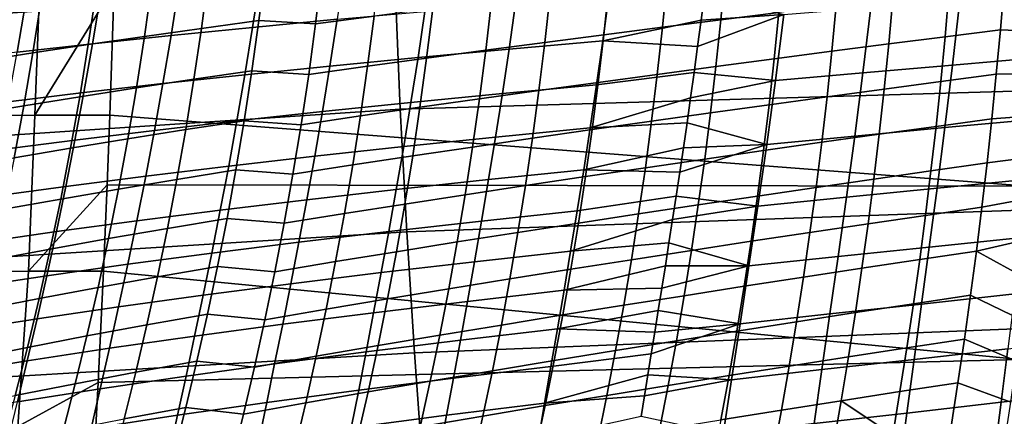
# Model space of a CAD drawing. Header units: metres. Extents: x -25 to 132, y -25 to 25.
# Tile 84 of 256: x 31.29 to 40.06, y -8.29 to -4.75. Entities that reach past the tile are written whole.
import ezdxf

# ---------------------------------------------------------------- set-up
doc = ezdxf.new("R2010")
doc.units = ezdxf.units.M
doc.layers.add('solid_12_061_071_XXX', color=7, linetype='CONTINUOUS')

msp = doc.modelspace()

# ---------------------------------------------------------------- linework, layer by layer
at = {"layer": 'solid_12_061_071_XXX'}
for points in [[(28.158964, -4.904449, 141.131897), (34.630634, -4.449543, 142.834198), (34.593575, -3.34313, 142.982224), (28.11764, -3.822367, 141.297058)], [(31.422365, -5.602146, 134.647537), (30.768812, -5.603884, 134.389633), (30.834324, -4.206336, 134.242584), (31.476788, -4.204659, 134.499023)], [(32.127583, -4.452244, 134.736526), (31.422365, -5.602146, 134.647537), (31.476788, -4.204659, 134.499023), (32.134449, -4.203703, 134.712952)], [(34.49527, -4.267439, 80.879723), (33.978493, -4.330744, 80.994247), (33.923218, -4.787889, 80.925224), (34.443783, -4.719183, 80.813843)], [(34.678066, -5.549222, 142.644577), (41.157864, -5.358774, 144.312561), (41.11454, -4.295825, 144.485779), (34.630634, -4.449543, 142.834198)], [(38.086605, -4.272123, 80.61319), (37.572681, -4.332739, 80.582611), (37.53376, -4.751973, 80.529877), (38.049927, -4.687057, 80.563156)], [(32.967243, -4.369348, 81.299248), (32.464298, -4.434812, 81.475807), (32.39922, -4.899954, 81.400414), (32.906429, -4.828744, 81.226891)], [(33.475594, -4.305611, 81.142731), (32.967243, -4.369348, 81.299248), (32.906429, -4.828744, 81.226891), (33.41885, -4.759459, 81.073395)], [(34.178482, -4.320919, 42.302937), (34.116318, -4.747609, 42.382839), (33.36245, -4.819226, 41.253246), (33.428375, -4.386616, 41.171108)], [(33.923218, -4.787889, 80.925224), (33.978493, -4.330744, 80.994247), (33.475594, -4.305611, 81.142731), (33.41885, -4.759459, 81.073395)], [(37.572681, -4.332739, 80.582611), (37.055119, -4.394292, 80.570999), (37.013714, -4.817901, 80.515381), (37.53376, -4.751973, 80.529877)], [(28.210402, -5.979161, 140.926147), (34.678066, -5.549222, 142.644577), (34.630634, -4.449543, 142.834198), (28.158964, -4.904449, 141.131897)], [(32.127583, -4.452244, 134.736526), (32.090656, -5.601066, 134.863388), (31.422365, -5.602146, 134.647537)], [(32.464298, -4.434812, 81.475807), (31.967844, -4.502041, 81.672066), (31.898329, -4.973137, 81.59359), (32.39922, -4.899954, 81.400414)], [(32.705399, -4.453249, 40.023026), (32.635662, -4.89196, 40.107471), (31.936415, -4.966005, 38.946312), (32.010006, -4.520996, 38.859467)], [(40.269119, -6.234766, 137.314911), (32.090656, -5.601066, 134.863388), (32.127583, -4.452244, 134.736526), (40.320351, -4.682454, 137.136063)], [(33.428375, -4.386616, 41.171108), (33.36245, -4.819226, 41.253246), (32.635662, -4.89196, 40.107471), (32.705399, -4.453249, 40.023026)], [(36.534817, -4.456747, 80.578842), (36.012596, -4.520894, 80.606522), (35.965496, -4.953564, 80.544693), (36.490696, -4.884809, 80.520195)], [(37.055119, -4.394292, 80.570999), (36.534817, -4.456747, 80.578842), (36.490696, -4.884809, 80.520195), (37.013714, -4.817901, 80.515381)], [(40.057327, -4.443132, 80.87326), (39.565861, -4.501758, 80.770195), (39.530888, -4.903147, 80.72258), (40.023949, -4.841009, 80.827354)], [(40.50087, -4.862461, 80.938087), (40.531418, -4.493883, 80.980598), (40.057327, -4.443132, 80.87326), (40.023949, -4.841009, 80.827354)], [(32.010006, -4.520996, 38.859467), (31.936415, -4.966005, 38.946312), (31.265104, -5.041786, 37.770626), (31.3426, -4.590242, 37.681263)], [(31.967844, -4.502041, 81.672066), (31.479103, -4.570164, 81.887794), (31.405031, -5.047338, 81.806229), (31.898329, -4.973137, 81.59359)], [(36.012596, -4.520894, 80.606522), (35.489407, -4.586128, 80.654587), (35.439087, -5.023509, 80.589485), (35.965496, -4.953564, 80.544693)], [(36.535645, -4.538977, 45.666878), (36.482208, -4.939673, 45.748116), (35.646187, -5.013553, 44.674191), (35.703369, -4.607715, 44.590458)], [(36.482208, -4.939673, 45.748116), (36.535645, -4.538977, 45.666878), (37.386444, -4.518509, 46.731945), (37.356743, -4.755835, 46.778763)], [(37.356743, -4.755835, 46.778763), (37.386444, -4.518509, 46.731945), (38.093548, -4.706022, 47.647728)], [(39.030052, -4.967348, 80.634117), (39.530888, -4.903147, 80.72258), (39.565861, -4.501758, 80.770195), (39.066841, -4.56231, 80.683777)], [(40.47121, -4.515294, 50.224369), (40.41074, -5.084578, 50.341652), (39.59663, -5.155429, 49.502499), (39.661633, -4.579873, 49.381504)], [(31.3426, -4.590242, 37.681263), (31.265104, -5.041786, 37.770626), (30.622114, -5.119013, 36.581158), (30.703564, -4.660718, 36.489166)], [(31.479103, -4.570164, 81.887794), (30.999191, -4.63921, 82.12265), (30.92046, -5.122595, 82.038002), (31.405031, -5.047338, 81.806229)], [(35.703369, -4.607715, 44.590458), (35.646187, -5.013553, 44.674191), (34.835751, -5.088515, 43.581833), (34.896748, -4.677374, 43.495552)], [(35.489407, -4.586128, 80.654587), (34.966167, -4.652175, 80.723564), (34.912395, -5.09435, 80.655121), (35.439087, -5.023509, 80.589485)], [(38.561237, -4.623961, 80.614609), (38.049927, -4.687057, 80.563156), (38.00885, -5.099636, 80.508575), (38.522419, -5.032717, 80.562622)], [(38.868946, -4.643204, 48.522457), (38.799309, -5.224942, 48.64716), (38.019157, -5.293934, 47.776184), (38.093548, -4.706022, 47.647728)], [(39.066841, -4.56231, 80.683777), (38.561237, -4.623961, 80.614609), (38.522419, -5.032717, 80.562622), (39.030052, -4.967348, 80.634117)], [(39.661633, -4.579873, 49.381504), (39.59663, -5.155429, 49.502499), (38.799309, -5.224942, 48.64716), (38.868946, -4.643204, 48.522457)], [(34.443783, -4.719183, 80.813843), (33.923218, -4.787889, 80.925224), (33.861805, -5.240027, 80.850006), (34.386314, -5.166255, 80.742035)], [(34.896748, -4.677374, 43.495552), (34.835751, -5.088515, 43.581833), (34.051449, -5.164195, 42.471718), (34.116318, -4.747609, 42.382839)], [(34.966167, -4.652175, 80.723564), (34.443783, -4.719183, 80.813843), (34.386314, -5.166255, 80.742035), (34.912395, -5.09435, 80.655121)], [(37.295483, -5.22044, 46.879997), (37.326393, -4.989789, 46.828117), (38.093548, -4.706022, 47.647728), (38.019157, -5.293934, 47.776184)], [(37.326393, -4.989789, 46.828117), (37.356743, -4.755835, 46.778763), (38.093548, -4.706022, 47.647728)], [(38.049927, -4.687057, 80.563156), (37.53376, -4.751973, 80.529877), (37.490196, -5.168512, 80.472458), (38.00885, -5.099636, 80.508575)], [(33.36245, -4.819226, 41.253246), (33.293629, -5.241463, 41.34481), (32.562828, -5.320036, 40.201805), (32.635662, -4.89196, 40.107471)], [(33.41885, -4.759459, 81.073395), (32.906429, -4.828744, 81.226891), (32.839405, -5.282724, 81.148003), (33.356037, -5.208206, 80.997818)], [(34.116318, -4.747609, 42.382839), (34.051449, -5.164195, 42.471718), (33.293629, -5.241463, 41.34481), (33.36245, -4.819226, 41.253246)], [(33.861805, -5.240027, 80.850006), (33.923218, -4.787889, 80.925224), (33.41885, -4.759459, 81.073395), (33.356037, -5.208206, 80.997818)], [(37.013714, -4.817901, 80.515381), (36.490696, -4.884809, 80.520195), (36.441505, -5.309499, 80.456543), (36.967445, -5.238477, 80.454933)], [(36.482208, -4.939673, 45.748116), (37.356743, -4.755835, 46.778763), (37.326393, -4.989789, 46.828117)], [(37.53376, -4.751973, 80.529877), (37.013714, -4.817901, 80.515381), (36.967445, -5.238477, 80.454933), (37.490196, -5.168512, 80.472458)], [(32.39922, -4.899954, 81.400414), (31.898329, -4.973137, 81.59359), (31.822334, -5.438191, 81.507889), (32.327797, -5.359367, 81.318146)], [(32.635662, -4.89196, 40.107471), (32.562828, -5.320036, 40.201805), (31.859497, -5.40013, 39.043514), (31.936415, -4.966005, 38.946312)], [(32.906429, -4.828744, 81.226891), (32.39922, -4.899954, 81.400414), (32.327797, -5.359367, 81.318146), (32.839405, -5.282724, 81.148003)], [(36.490696, -4.884809, 80.520195), (35.965496, -4.953564, 80.544693), (35.913147, -5.382522, 80.477684), (36.441505, -5.309499, 80.456543)], [(38.989494, -5.370681, 80.580231), (39.492451, -5.303167, 80.670853), (39.530888, -4.903147, 80.72258), (39.030052, -4.967348, 80.634117)], [(40.023949, -4.841009, 80.827354), (39.530888, -4.903147, 80.72258), (39.492451, -5.303167, 80.670853), (39.987427, -5.237849, 80.777458)], [(40.467888, -5.230433, 80.892189), (40.50087, -4.862461, 80.938087), (40.023949, -4.841009, 80.827354), (39.987427, -5.237849, 80.777458)], [(31.936415, -4.966005, 38.946312), (31.859497, -5.40013, 39.043514), (31.184025, -5.482203, 37.870815), (31.265104, -5.041786, 37.770626)], [(31.898329, -4.973137, 81.59359), (31.405031, -5.047338, 81.806229), (31.324337, -5.518162, 81.717072), (31.822334, -5.438191, 81.507889)], [(35.965496, -4.953564, 80.544693), (35.439087, -5.023509, 80.589485), (35.383347, -5.456839, 80.519005), (35.913147, -5.382522, 80.477684)], [(36.482208, -4.939673, 45.748116), (36.426895, -5.331375, 45.836983), (35.587017, -5.410103, 44.765976), (35.646187, -5.013553, 44.674191)], [(36.426895, -5.331375, 45.836983), (36.482208, -4.939673, 45.748116), (37.326393, -4.989789, 46.828117), (37.295483, -5.22044, 46.879997)], [(39.030052, -4.967348, 80.634117), (38.522419, -5.032717, 80.562622), (38.479557, -5.439433, 80.506279), (38.989494, -5.370681, 80.580231)], [(31.405031, -5.047338, 81.806229), (30.92046, -5.122595, 82.038002), (30.834963, -5.599327, 81.945351), (31.324337, -5.518162, 81.717072)], [(35.646187, -5.013553, 44.674191), (35.587017, -5.410103, 44.765976), (34.77264, -5.490086, 43.676601), (34.835751, -5.088515, 43.581833)], [(35.439087, -5.023509, 80.589485), (34.912395, -5.09435, 80.655121), (34.853046, -5.532137, 80.581085), (35.383347, -5.456839, 80.519005)], [(38.522419, -5.032717, 80.562622), (38.00885, -5.099636, 80.508575), (37.963486, -5.509835, 80.449516), (38.479557, -5.439433, 80.506279)], [(40.41074, -5.084578, 50.341652), (40.347557, -5.636566, 50.472748), (39.52887, -5.71304, 49.638039), (39.59663, -5.155429, 49.502499)], [(34.051449, -5.164195, 42.471718), (33.984314, -5.570937, 42.56953), (33.222374, -5.65359, 41.445759), (33.293629, -5.241463, 41.34481)], [(34.386314, -5.166255, 80.742035), (33.861805, -5.240027, 80.850006), (33.794552, -5.687105, 80.768684), (34.323128, -5.608602, 80.664398)], [(34.835751, -5.088515, 43.581833), (34.77264, -5.490086, 43.676601), (33.984314, -5.570937, 42.56953), (34.051449, -5.164195, 42.471718)], [(34.912395, -5.09435, 80.655121), (34.386314, -5.166255, 80.742035), (34.323128, -5.608602, 80.664398), (34.853046, -5.532137, 80.581085)], [(37.490196, -5.168512, 80.472458), (36.967445, -5.238477, 80.454933), (36.916462, -5.655993, 80.389717), (37.44212, -5.582332, 80.410423)], [(38.00885, -5.099636, 80.508575), (37.490196, -5.168512, 80.472458), (37.44212, -5.582332, 80.410423), (37.963486, -5.509835, 80.449516)], [(39.59663, -5.155429, 49.502499), (39.52887, -5.71304, 49.638039), (38.726841, -5.788102, 48.787167), (38.799309, -5.224942, 48.64716)], [(33.293629, -5.241463, 41.34481), (33.222374, -5.65359, 41.445759), (32.487362, -5.737746, 40.305981), (32.562828, -5.320036, 40.201805)], [(33.356037, -5.208206, 80.997818), (32.839405, -5.282724, 81.148003), (32.766487, -5.731234, 81.062675), (33.287437, -5.651798, 80.916107)], [(33.794552, -5.687105, 80.768684), (33.861805, -5.240027, 80.850006), (33.356037, -5.208206, 80.997818), (33.287437, -5.651798, 80.916107)], [(36.370102, -5.71432, 45.933437), (36.426895, -5.331375, 45.836983), (37.295483, -5.22044, 46.879997), (37.264114, -5.447668, 46.934345)], [(36.967445, -5.238477, 80.454933), (36.441505, -5.309499, 80.456543), (36.387413, -5.730791, 80.38797), (36.916462, -5.655993, 80.389717)], [(37.264114, -5.447668, 46.934345), (37.295483, -5.22044, 46.879997), (38.019157, -5.293934, 47.776184)], [(38.799309, -5.224942, 48.64716), (38.726841, -5.788102, 48.787167), (37.941845, -5.862647, 47.920731), (38.019157, -5.293934, 47.776184)], [(39.987427, -5.237849, 80.777458), (39.492451, -5.303167, 80.670853), (39.450581, -5.701827, 80.615036), (39.947781, -5.633656, 80.723579)], [(40.432457, -5.597969, 80.84288), (40.467888, -5.230433, 80.892189), (39.987427, -5.237849, 80.777458), (39.947781, -5.633656, 80.723579)], [(32.562828, -5.320036, 40.201805), (32.487362, -5.737746, 40.305981), (31.779732, -5.82364, 39.15102), (31.859497, -5.40013, 39.043514)], [(32.839405, -5.282724, 81.148003), (32.327797, -5.359367, 81.318146), (32.250366, -5.812996, 81.229126), (32.766487, -5.731234, 81.062675)], [(36.426895, -5.331375, 45.836983), (36.370102, -5.71432, 45.933437), (35.526276, -5.797613, 44.865768), (35.587017, -5.410103, 44.765976)], [(36.441505, -5.309499, 80.456543), (35.913147, -5.382522, 80.477684), (35.855728, -5.807741, 80.405579), (36.387413, -5.730791, 80.38797)], [(37.232391, -5.671406, 46.991104), (37.264114, -5.447668, 46.934345), (38.019157, -5.293934, 47.776184), (37.941845, -5.862647, 47.920731)], [(38.945229, -5.772325, 80.522133), (39.450581, -5.701827, 80.615036), (39.492451, -5.303167, 80.670853), (38.989494, -5.370681, 80.580231)], [(31.859497, -5.40013, 39.043514), (31.779732, -5.82364, 39.15102), (31.099857, -5.911764, 37.981781), (31.184025, -5.482203, 37.870815)], [(31.822334, -5.438191, 81.507889), (31.324337, -5.518162, 81.717072), (31.237402, -5.982576, 81.62043), (31.740217, -5.897147, 81.415085)], [(32.327797, -5.359367, 81.318146), (31.822334, -5.438191, 81.507889), (31.740217, -5.897147, 81.415085), (32.250366, -5.812996, 81.229126)], [(34.735786, -6.640574, 142.413574), (41.21059, -6.414512, 144.101501), (41.157864, -5.358774, 144.312561), (34.678066, -5.549222, 142.644577)], [(35.587017, -5.410103, 44.765976), (35.526276, -5.797613, 44.865768), (34.707836, -5.882339, 43.779812), (34.77264, -5.490086, 43.676601)], [(35.913147, -5.382522, 80.477684), (35.383347, -5.456839, 80.519005), (35.322395, -5.88609, 80.44323), (35.855728, -5.807741, 80.405579)], [(38.989494, -5.370681, 80.580231), (38.479557, -5.439433, 80.506279), (38.432728, -5.844127, 80.445618), (38.945229, -5.772325, 80.522133)], [(31.324337, -5.518162, 81.717072), (30.834963, -5.599327, 81.945351), (30.743097, -6.069341, 81.84481), (31.237402, -5.982576, 81.62043)], [(34.77264, -5.490086, 43.676601), (34.707836, -5.882339, 43.779812), (33.915352, -5.968094, 42.67622), (33.984314, -5.570937, 42.56953)], [(35.383347, -5.456839, 80.519005), (34.853046, -5.532137, 80.581085), (34.788353, -5.965508, 80.501556), (35.322395, -5.88609, 80.44323)], [(36.370102, -5.71432, 45.933437), (37.264114, -5.447668, 46.934345), (37.232391, -5.671406, 46.991104)], [(37.963486, -5.509835, 80.449516), (37.44212, -5.582332, 80.410423), (37.389633, -5.993467, 80.343819), (37.913921, -5.917681, 80.386009)], [(38.479557, -5.439433, 80.506279), (37.963486, -5.509835, 80.449516), (37.913921, -5.917681, 80.386009), (38.432728, -5.844127, 80.445618)], [(28.271881, -7.044952, 140.680054), (34.735786, -6.640574, 142.413574), (34.678066, -5.549222, 142.644577), (28.210402, -5.979161, 140.926147)], [(30.768812, -5.603884, 134.389633), (31.422365, -5.602146, 134.647537), (31.366245, -6.993709, 134.843185), (30.711632, -6.995067, 134.589935)], [(31.422365, -5.602146, 134.647537), (32.090656, -5.601066, 134.863388), (32.067085, -6.223006, 134.944366), (31.366245, -6.993709, 134.843185)], [(40.269119, -6.234766, 137.314911), (32.067085, -6.223006, 134.944366), (32.090656, -5.601066, 134.863388)], [(33.984314, -5.570937, 42.56953), (33.915352, -5.968094, 42.67622), (33.149136, -6.05587, 41.556038), (33.222374, -5.65359, 41.445759)], [(34.323128, -5.608602, 80.664398), (33.794552, -5.687105, 80.768684), (33.721729, -6.129097, 80.681381), (34.254482, -6.046197, 80.581024)], [(34.853046, -5.532137, 80.581085), (34.323128, -5.608602, 80.664398), (34.254482, -6.046197, 80.581024), (34.788353, -5.965508, 80.501556)], [(37.44212, -5.582332, 80.410423), (36.916462, -5.655993, 80.389717), (36.860882, -6.070492, 80.319801), (37.389633, -5.993467, 80.343819)], [(40.394585, -5.964946, 80.790176), (40.432457, -5.597969, 80.84288), (39.947781, -5.633656, 80.723579), (39.905037, -6.028441, 80.665726)], [(33.222374, -5.65359, 41.445759), (33.149136, -6.05587, 41.556038), (32.409737, -6.145357, 40.419945), (32.487362, -5.737746, 40.305981)], [(33.287437, -5.651798, 80.916107), (32.766487, -5.731234, 81.062675), (32.687981, -6.174234, 80.971016), (33.213348, -6.090197, 80.828362)], [(33.721729, -6.129097, 80.681381), (33.794552, -5.687105, 80.768684), (33.287437, -5.651798, 80.916107), (33.213348, -6.090197, 80.828362)], [(36.312237, -6.088745, 46.037434), (36.370102, -5.71432, 45.933437), (37.232391, -5.671406, 46.991104), (37.200386, -5.89185, 47.050278)], [(36.916462, -5.655993, 80.389717), (36.387413, -5.730791, 80.38797), (36.32856, -6.148732, 80.314545), (36.860882, -6.070492, 80.319801)], [(37.200386, -5.89185, 47.050278), (37.232391, -5.671406, 46.991104), (37.941845, -5.862647, 47.920731)], [(39.947781, -5.633656, 80.723579), (39.450581, -5.701827, 80.615036), (39.405319, -6.099144, 80.555138), (39.905037, -6.028441, 80.665726)], [(40.347557, -5.636566, 50.472748), (40.282875, -6.171954, 50.617523), (39.459614, -6.253436, 49.787987), (39.52887, -5.71304, 49.638039)], [(32.487362, -5.737746, 40.305981), (32.409737, -6.145357, 40.419945), (31.697599, -6.236806, 39.26878), (31.779732, -5.82364, 39.15102)], [(32.766487, -5.731234, 81.062675), (32.250366, -5.812996, 81.229126), (32.167255, -6.260799, 81.133453), (32.687981, -6.174234, 80.971016)], [(36.370102, -5.71432, 45.933437), (36.312237, -6.088745, 46.037434), (35.464375, -6.176326, 44.973526), (35.526276, -5.797613, 44.865768)], [(36.387413, -5.730791, 80.38797), (35.855728, -5.807741, 80.405579), (35.7934, -6.229279, 80.328453), (36.32856, -6.148732, 80.314545)], [(38.726841, -5.788102, 48.787167), (38.652851, -6.333447, 48.942337), (37.862965, -6.412955, 48.081223), (37.941845, -5.862647, 47.920731)], [(38.945229, -5.772325, 80.522133), (38.432728, -5.844127, 80.445618), (38.382, -6.246837, 80.380676), (38.897301, -6.172306, 80.459862)], [(39.52887, -5.71304, 49.638039), (39.459614, -6.253436, 49.787987), (38.652851, -6.333447, 48.942337), (38.726841, -5.788102, 48.787167)], [(38.897301, -6.172306, 80.459862), (39.405319, -6.099144, 80.555138), (39.450581, -5.701827, 80.615036), (38.945229, -5.772325, 80.522133)], [(31.779732, -5.82364, 39.15102), (31.697599, -6.236806, 39.26878), (31.013096, -6.330741, 38.10347), (31.099857, -5.911764, 37.981781)], [(32.250366, -5.812996, 81.229126), (31.740217, -5.897147, 81.415085), (31.652321, -6.349961, 81.315277), (32.167255, -6.260799, 81.133453)], [(35.526276, -5.797613, 44.865768), (35.464375, -6.176326, 44.973526), (34.641773, -6.265526, 43.891415), (34.707836, -5.882339, 43.779812)], [(35.855728, -5.807741, 80.405579), (35.322395, -5.88609, 80.44323), (35.256397, -6.311329, 80.362251), (35.7934, -6.229279, 80.328453)], [(37.135902, -6.322685, 47.175667), (37.168186, -6.108969, 47.11182), (37.941845, -5.862647, 47.920731), (37.862965, -6.412955, 48.081223)], [(37.168186, -6.108969, 47.11182), (37.200386, -5.89185, 47.050278), (37.941845, -5.862647, 47.920731)], [(38.432728, -5.844127, 80.445618), (37.913921, -5.917681, 80.386009), (37.860245, -6.323221, 80.318115), (38.382, -6.246837, 80.380676)], [(31.740217, -5.897147, 81.415085), (31.237402, -5.982576, 81.62043), (31.14459, -6.440539, 81.516418), (31.652321, -6.349961, 81.315277)], [(34.707836, -5.882339, 43.779812), (34.641773, -6.265526, 43.891415), (33.845005, -6.355924, 42.791744), (33.915352, -5.968094, 42.67622)], [(35.322395, -5.88609, 80.44323), (34.788353, -5.965508, 80.501556), (34.718494, -6.394537, 80.416611), (35.256397, -6.311329, 80.362251)], [(36.312237, -6.088745, 46.037434), (37.200386, -5.89185, 47.050278), (37.168186, -6.108969, 47.11182)], [(37.913921, -5.917681, 80.386009), (37.389633, -5.993467, 80.343819), (37.332844, -6.401972, 80.272697), (37.860245, -6.323221, 80.318115)], [(33.915352, -5.968094, 42.67622), (33.845005, -6.355924, 42.791744), (33.074368, -6.448568, 41.675598), (33.149136, -6.05587, 41.556038)], [(34.254482, -6.046197, 80.581024), (33.721729, -6.129097, 80.681381), (33.643543, -6.566094, 80.588165), (34.180573, -6.479125, 80.492004)], [(34.788353, -5.965508, 80.501556), (34.254482, -6.046197, 80.581024), (34.180573, -6.479125, 80.492004), (34.718494, -6.394537, 80.416611)], [(37.389633, -5.993467, 80.343819), (36.860882, -6.070492, 80.319801), (36.800819, -6.482038, 80.245224), (37.332844, -6.401972, 80.272697)], [(39.905037, -6.028441, 80.665726), (39.405319, -6.099144, 80.555138), (39.356697, -6.495137, 80.491188), (39.859203, -6.422213, 80.603905)], [(40.354263, -6.331416, 80.73407), (40.394585, -5.964946, 80.790176), (39.905037, -6.028441, 80.665726), (39.859203, -6.422213, 80.603905)], [(33.149136, -6.05587, 41.556038), (33.074368, -6.448568, 41.675598), (32.330414, -6.543137, 40.543648), (32.409737, -6.145357, 40.419945)], [(33.213348, -6.090197, 80.828362), (32.687981, -6.174234, 80.971016), (32.604122, -6.611797, 80.873116), (33.133984, -6.523467, 80.734665)], [(33.643543, -6.566094, 80.588165), (33.721729, -6.129097, 80.681381), (33.213348, -6.090197, 80.828362), (33.133984, -6.523467, 80.734665)], [(36.312237, -6.088745, 46.037434), (36.253696, -6.454887, 46.14893), (35.401726, -6.546489, 45.089199), (35.464375, -6.176326, 44.973526)], [(36.253696, -6.454887, 46.14893), (36.312237, -6.088745, 46.037434), (37.168186, -6.108969, 47.11182), (37.135902, -6.322685, 47.175667)], [(36.860882, -6.070492, 80.319801), (36.32856, -6.148732, 80.314545), (36.265076, -6.563399, 80.23632), (36.800819, -6.482038, 80.245224)], [(38.845768, -6.57065, 80.39344), (39.356697, -6.495137, 80.491188), (39.405319, -6.099144, 80.555138), (38.897301, -6.172306, 80.459862)], [(32.067085, -6.223006, 134.944366), (32.034409, -6.99271, 135.056625), (31.366245, -6.993709, 134.843185)], [(32.409737, -6.145357, 40.419945), (32.330414, -6.543137, 40.543648), (31.613585, -6.639897, 39.396744), (31.697599, -6.236806, 39.26878)], [(40.203876, -7.780003, 137.54454), (32.034409, -6.99271, 135.056625), (32.067085, -6.223006, 134.944366), (40.269119, -6.234766, 137.314911)], [(32.687981, -6.174234, 80.971016), (32.167255, -6.260799, 81.133453), (32.078709, -6.702857, 81.031212), (32.604122, -6.611797, 80.873116)], [(35.464375, -6.176326, 44.973526), (35.401726, -6.546489, 45.089199), (34.574875, -6.6399, 44.011368), (34.641773, -6.265526, 43.891415)], [(36.32856, -6.148732, 80.314545), (35.7934, -6.229279, 80.328453), (35.726303, -6.64722, 80.246361), (36.265076, -6.563399, 80.23632)], [(38.897301, -6.172306, 80.459862), (38.382, -6.246837, 80.380676), (38.327446, -6.647598, 80.311485), (38.845768, -6.57065, 80.39344)], [(40.282875, -6.171954, 50.617523), (40.217918, -6.691433, 50.775845), (39.390121, -6.777345, 49.952209), (39.459614, -6.253436, 49.787987)], [(31.697599, -6.236806, 39.26878), (31.613585, -6.639897, 39.396744), (30.924238, -6.739406, 38.235836), (31.013096, -6.330741, 38.10347)], [(32.167255, -6.260799, 81.133453), (31.652321, -6.349961, 81.315277), (31.558907, -6.796723, 81.208565), (32.078709, -6.702857, 81.031212)], [(34.641773, -6.265526, 43.891415), (34.574875, -6.6399, 44.011368), (33.773712, -6.734686, 42.916058), (33.845005, -6.355924, 42.791744)], [(35.256397, -6.311329, 80.362251), (34.718494, -6.394537, 80.416611), (34.643642, -6.81933, 80.326317), (35.185509, -6.732651, 80.276131)], [(35.7934, -6.229279, 80.328453), (35.256397, -6.311329, 80.362251), (35.185509, -6.732651, 80.276131), (35.726303, -6.64722, 80.246361)], [(38.382, -6.246837, 80.380676), (37.860245, -6.323221, 80.318115), (37.80254, -6.726499, 80.245872), (38.327446, -6.647598, 80.311485)], [(39.459614, -6.253436, 49.787987), (39.390121, -6.777345, 49.952209), (38.578655, -6.861739, 49.11253), (38.652851, -6.333447, 48.942337)], [(31.652321, -6.349961, 81.315277), (31.14459, -6.440539, 81.516418), (31.046167, -6.892144, 81.405121), (31.558907, -6.796723, 81.208565)], [(33.845005, -6.355924, 42.791744), (33.773712, -6.734686, 42.916058), (32.998524, -6.831948, 41.804398), (33.074368, -6.448568, 41.675598)], [(34.718494, -6.394537, 80.416611), (34.180573, -6.479125, 80.492004), (34.10157, -6.907497, 80.397415), (34.643642, -6.81933, 80.326317)], [(36.194878, -6.812984, 46.267879), (36.253696, -6.454887, 46.14893), (37.135902, -6.322685, 47.175667), (37.103622, -6.533016, 47.24176)], [(37.332844, -6.401972, 80.272697), (36.800819, -6.482038, 80.245224), (36.736397, -6.890697, 80.166069), (37.271843, -6.807902, 80.197113)], [(37.103622, -6.533016, 47.24176), (37.135902, -6.322685, 47.175667), (37.862965, -6.412955, 48.081223)], [(37.860245, -6.323221, 80.318115), (37.332844, -6.401972, 80.272697), (37.271843, -6.807902, 80.197113), (37.80254, -6.726499, 80.245872)], [(38.652851, -6.333447, 48.942337), (38.578655, -6.861739, 49.11253), (37.783871, -6.945653, 48.257507), (37.862965, -6.412955, 48.081223)], [(40.354263, -6.331416, 80.73407), (39.859203, -6.422213, 80.603905), (39.810307, -6.81498, 80.538132), (40.31147, -6.697556, 80.674522)], [(33.074368, -6.448568, 41.675598), (32.998524, -6.831948, 41.804398), (32.249863, -6.931353, 40.677048), (32.330414, -6.543137, 40.543648)], [(34.180573, -6.479125, 80.492004), (33.643543, -6.566094, 80.588165), (33.560188, -6.998221, 80.489128), (34.10157, -6.907497, 80.397415)], [(34.803711, -7.722017, 142.141434), (41.272663, -7.461666, 143.852783), (41.21059, -6.414512, 144.101501), (34.735786, -6.640574, 142.413574)], [(36.253696, -6.454887, 46.14893), (36.194878, -6.812984, 46.267879), (35.338745, -6.908346, 45.212746), (35.401726, -6.546489, 45.089199)], [(36.800819, -6.482038, 80.245224), (36.265076, -6.563399, 80.23632), (36.197086, -6.974867, 80.153366), (36.736397, -6.890697, 80.166069)], [(37.071411, -6.740102, 47.310101), (37.103622, -6.533016, 47.24176), (37.862965, -6.412955, 48.081223), (37.783871, -6.945653, 48.257507)], [(39.859203, -6.422213, 80.603905), (39.356697, -6.495137, 80.491188), (39.304752, -6.889823, 80.42321), (39.810307, -6.81498, 80.538132)], [(32.330414, -6.543137, 40.543648), (32.249863, -6.931353, 40.677048), (31.528164, -7.033184, 39.534863), (31.613585, -6.639897, 39.396744)], [(33.133984, -6.523467, 80.734665), (32.604122, -6.611797, 80.873116), (32.515102, -7.044054, 80.769051), (33.049534, -6.951733, 80.635101)], [(33.560188, -6.998221, 80.489128), (33.643543, -6.566094, 80.588165), (33.133984, -6.523467, 80.734665), (33.049534, -6.951733, 80.635101)], [(35.401726, -6.546489, 45.089199), (35.338745, -6.908346, 45.212746), (34.507568, -7.005714, 44.139622), (34.574875, -6.6399, 44.011368)], [(36.265076, -6.563399, 80.23632), (35.726303, -6.64722, 80.246361), (35.654575, -7.061649, 80.159386), (36.197086, -6.974867, 80.153366)], [(36.194878, -6.812984, 46.267879), (37.103622, -6.533016, 47.24176), (37.071411, -6.740102, 47.310101)], [(38.845768, -6.57065, 80.39344), (38.327446, -6.647598, 80.311485), (38.269131, -7.046446, 80.238091), (38.79068, -6.967385, 80.322899)], [(38.79068, -6.967385, 80.322899), (39.304752, -6.889823, 80.42321), (39.356697, -6.495137, 80.491188), (38.845768, -6.57065, 80.39344)], [(28.343319, -8.100273, 140.39386), (34.803711, -7.722017, 142.141434), (34.735786, -6.640574, 142.413574), (28.271881, -7.044952, 140.680054)], [(31.613585, -6.639897, 39.396744), (31.528164, -7.033184, 39.534863), (30.833775, -7.138028, 38.378826), (30.924238, -6.739406, 38.235836)], [(32.604122, -6.611797, 80.873116), (32.078709, -6.702857, 81.031212), (31.984932, -7.139307, 80.922493), (32.515102, -7.044054, 80.769051)], [(34.574875, -6.6399, 44.011368), (34.507568, -7.005714, 44.139622), (33.701916, -7.104639, 43.049107), (33.773712, -6.734686, 42.916058)], [(35.726303, -6.64722, 80.246361), (35.185509, -6.732651, 80.276131), (35.109882, -7.15015, 80.184944), (35.654575, -7.061649, 80.159386)], [(38.327446, -6.647598, 80.311485), (37.80254, -6.726499, 80.245872), (37.740891, -7.127561, 80.169319), (38.269131, -7.046446, 80.238091)], [(32.078709, -6.702857, 81.031212), (31.558907, -6.796723, 81.208565), (31.460184, -7.237577, 81.095016), (31.984932, -7.139307, 80.922493)], [(33.773712, -6.734686, 42.916058), (33.701916, -7.104639, 43.049107), (32.922062, -7.206273, 41.942383), (32.998524, -6.831948, 41.804398)], [(35.185509, -6.732651, 80.276131), (34.643642, -6.81933, 80.326317), (34.563957, -7.239991, 80.230751), (35.109882, -7.15015, 80.184944)], [(36.136185, -7.163273, 46.394241), (36.194878, -6.812984, 46.267879), (37.071411, -6.740102, 47.310101), (37.039352, -6.944002, 47.380653)], [(37.039352, -6.944002, 47.380653), (37.071411, -6.740102, 47.310101), (37.783871, -6.945653, 48.257507)], [(37.80254, -6.726499, 80.245872), (37.271843, -6.807902, 80.197113), (37.206738, -7.211313, 80.117119), (37.740891, -7.127561, 80.169319)], [(40.217918, -6.691433, 50.775845), (40.15377, -7.195701, 50.947617), (39.321518, -7.285498, 50.1306), (39.390121, -6.777345, 49.952209)], [(40.266182, -7.063483, 80.611511), (40.31147, -6.697556, 80.674522), (39.810307, -6.81498, 80.538132)], [(31.558907, -6.796723, 81.208565), (31.046167, -6.892144, 81.405121), (30.942358, -7.337543, 81.286621), (31.460184, -7.237577, 81.095016)], [(32.998524, -6.831948, 41.804398), (32.922062, -7.206273, 41.942383), (32.168552, -7.310272, 40.820087), (32.249863, -6.931353, 40.677048)], [(34.643642, -6.81933, 80.326317), (34.10157, -6.907497, 80.397415), (34.017654, -7.33143, 80.297333), (34.563957, -7.239991, 80.230751)], [(36.194878, -6.812984, 46.267879), (36.136185, -7.163273, 46.394241), (35.275845, -7.262143, 45.34412), (35.338745, -6.908346, 45.212746)], [(37.271843, -6.807902, 80.197113), (36.736397, -6.890697, 80.166069), (36.667717, -7.296534, 80.082375), (37.206738, -7.211313, 80.117119)], [(39.390121, -6.777345, 49.952209), (39.321518, -7.285498, 50.1306), (38.50539, -7.373742, 49.297634), (38.578655, -6.861739, 49.11253)], [(39.810307, -6.81498, 80.538132), (39.304752, -6.889823, 80.42321), (39.249523, -7.28322, 80.351212), (39.758362, -7.206751, 80.468422)], [(40.218418, -7.429046, 80.545044), (40.266182, -7.063483, 80.611511), (39.810307, -6.81498, 80.538132), (39.758362, -7.206751, 80.468422)], [(34.10157, -6.907497, 80.397415), (33.560188, -6.998221, 80.489128), (33.471844, -7.4256, 80.384346), (34.017654, -7.33143, 80.297333)], [(35.338745, -6.908346, 45.212746), (35.275845, -7.262143, 45.34412), (34.440277, -7.36322, 44.276134), (34.507568, -7.005714, 44.139622)], [(36.736397, -6.890697, 80.166069), (36.197086, -6.974867, 80.153366), (36.124718, -7.38321, 80.065742), (36.667717, -7.296534, 80.082375)], [(38.578655, -6.861739, 49.11253), (38.50539, -7.373742, 49.297634), (37.705738, -7.461536, 48.449478), (37.783871, -6.945653, 48.257507)], [(38.732098, -7.362536, 80.248276), (39.249523, -7.28322, 80.351212), (39.304752, -6.889823, 80.42321), (38.79068, -6.967385, 80.322899)], [(30.587965, -8.378547, 134.811478), (30.711632, -6.995067, 134.589935), (31.366245, -6.993709, 134.843185), (31.270176, -8.377958, 135.07222)], [(31.986578, -7.98365, 135.220963), (31.270176, -8.377958, 135.07222), (31.366245, -6.993709, 134.843185), (32.034409, -6.99271, 135.056625)], [(32.249863, -6.931353, 40.677048), (32.168552, -7.310272, 40.820087), (31.441824, -7.416937, 39.683086), (31.528164, -7.033184, 39.534863)], [(40.203876, -7.780003, 137.54454), (31.986578, -7.98365, 135.220963), (32.034409, -6.99271, 135.056625)], [(33.049534, -6.951733, 80.635101), (32.515102, -7.044054, 80.769051), (32.42112, -7.471135, 80.658905), (32.960182, -7.375117, 80.529739)], [(33.471844, -7.4256, 80.384346), (33.560188, -6.998221, 80.489128), (33.049534, -6.951733, 80.635101), (32.960182, -7.375117, 80.529739)], [(34.507568, -7.005714, 44.139622), (34.440277, -7.36322, 44.276134), (33.630054, -7.466042, 43.190853), (33.701916, -7.104639, 43.049107)], [(36.197086, -6.974867, 80.153366), (35.654575, -7.061649, 80.159386), (35.578358, -7.472652, 80.067589), (36.124718, -7.38321, 80.065742)], [(36.136185, -7.163273, 46.394241), (37.039352, -6.944002, 47.380653), (37.007519, -7.144771, 47.453381)], [(36.975956, -7.342432, 47.528248), (37.007519, -7.144771, 47.453381), (37.783871, -6.945653, 48.257507), (37.705738, -7.461536, 48.449478)], [(37.007519, -7.144771, 47.453381), (37.039352, -6.944002, 47.380653), (37.783871, -6.945653, 48.257507)], [(38.79068, -6.967385, 80.322899), (38.269131, -7.046446, 80.238091), (38.207127, -7.443417, 80.160522), (38.732098, -7.362536, 80.248276)], [(31.528164, -7.033184, 39.534863), (31.441824, -7.416937, 39.683086), (30.742203, -7.52688, 38.532394), (30.833775, -7.138028, 38.378826)], [(32.515102, -7.044054, 80.769051), (31.984932, -7.139307, 80.922493), (31.886129, -7.570289, 80.807365), (32.42112, -7.471135, 80.658905)], [(33.701916, -7.104639, 43.049107), (33.630054, -7.466042, 43.190853), (32.845425, -7.571807, 42.089512), (32.922062, -7.206273, 41.942383)], [(35.654575, -7.061649, 80.159386), (35.109882, -7.15015, 80.184944), (35.029675, -7.563922, 80.08876), (35.578358, -7.472652, 80.067589)], [(38.269131, -7.046446, 80.238091), (37.740891, -7.127561, 80.169319), (37.675385, -7.526452, 80.088509), (38.207127, -7.443417, 80.160522)], [(31.984932, -7.139307, 80.922493), (31.460184, -7.237577, 81.095016), (31.356371, -7.672668, 80.974724), (31.886129, -7.570289, 80.807365)], [(35.109882, -7.15015, 80.184944), (34.563957, -7.239991, 80.230751), (34.47961, -7.656624, 80.130005), (35.029675, -7.563922, 80.08876)], [(36.136185, -7.163273, 46.394241), (36.077923, -7.505989, 46.527988), (35.213345, -7.608123, 45.483295), (35.275845, -7.262143, 45.34412)], [(36.077923, -7.505989, 46.527988), (36.136185, -7.163273, 46.394241), (37.007519, -7.144771, 47.453381), (36.975956, -7.342432, 47.528248)], [(37.740891, -7.127561, 80.169319), (37.206738, -7.211313, 80.117119), (37.137623, -7.61226, 80.032761), (37.675385, -7.526452, 80.088509)], [(31.460184, -7.237577, 81.095016), (30.942358, -7.337543, 81.286621), (30.833385, -7.776886, 81.160995), (31.356371, -7.672668, 80.974724)], [(32.922062, -7.206273, 41.942383), (32.845425, -7.571807, 42.089512), (32.086945, -7.680163, 40.972721), (32.168552, -7.310272, 40.820087)], [(34.563957, -7.239991, 80.230751), (34.017654, -7.33143, 80.297333), (33.929005, -7.751036, 80.191841), (34.47961, -7.656624, 80.130005)], [(35.275845, -7.262143, 45.34412), (35.213345, -7.608123, 45.483295), (34.373337, -7.712668, 44.420876), (34.440277, -7.36322, 44.276134)], [(37.206738, -7.211313, 80.117119), (36.667717, -7.296534, 80.082375), (36.594902, -7.699614, 79.994202), (37.137623, -7.61226, 80.032761)], [(39.758362, -7.206751, 80.468422), (39.249523, -7.28322, 80.351212), (39.191048, -7.675345, 80.275215), (39.703388, -7.597537, 80.394775)], [(40.15377, -7.195701, 50.947617), (40.09111, -7.685457, 51.13282), (39.254494, -7.778625, 50.323147), (39.321518, -7.285498, 50.1306)], [(40.168148, -7.794372, 80.475098), (40.218418, -7.429046, 80.545044), (39.758362, -7.206751, 80.468422), (39.703388, -7.597537, 80.394775)], [(32.168552, -7.310272, 40.820087), (32.086945, -7.680163, 40.972721), (31.355036, -7.791426, 39.841366), (31.441824, -7.416937, 39.683086)], [(34.017654, -7.33143, 80.297333), (33.471844, -7.4256, 80.384346), (33.378704, -7.848353, 80.273903), (33.929005, -7.751036, 80.191841)], [(34.440277, -7.36322, 44.276134), (34.373337, -7.712668, 44.420876), (33.558468, -7.81915, 43.341263), (33.630054, -7.466042, 43.190853)], [(36.667717, -7.296534, 80.082375), (36.124718, -7.38321, 80.065742), (36.0481, -7.788505, 79.973518), (36.594902, -7.699614, 79.994202)], [(36.077923, -7.505989, 46.527988), (36.975956, -7.342432, 47.528248), (36.944691, -7.537114, 47.605255)], [(36.944691, -7.537114, 47.605255), (36.975956, -7.342432, 47.528248), (37.705738, -7.461536, 48.449478)], [(38.732098, -7.362536, 80.248276), (38.207127, -7.443417, 80.160522), (38.141502, -7.838547, 80.078819), (38.670063, -7.756131, 80.169586)], [(39.321518, -7.285498, 50.1306), (39.254494, -7.778625, 50.323147), (38.433784, -7.870215, 49.497631), (38.50539, -7.373742, 49.297634)], [(38.670063, -7.756131, 80.169586), (39.191048, -7.675345, 80.275215), (39.249523, -7.28322, 80.351212), (38.732098, -7.362536, 80.248276)], [(31.441824, -7.416937, 39.683086), (31.355036, -7.791426, 39.841366), (30.650015, -7.906232, 38.696484), (30.742203, -7.52688, 38.532394)], [(32.960182, -7.375117, 80.529739), (32.42112, -7.471135, 80.658905), (32.322376, -7.893172, 80.542747), (32.866119, -7.793743, 80.418663)], [(33.378704, -7.848353, 80.273903), (33.471844, -7.4256, 80.384346), (32.960182, -7.375117, 80.529739), (32.866119, -7.793743, 80.418663)], [(36.124718, -7.38321, 80.065742), (35.578358, -7.472652, 80.067589), (35.497795, -7.880314, 79.971039), (36.0481, -7.788505, 79.973518)], [(38.207127, -7.443417, 80.160522), (37.675385, -7.526452, 80.088509), (37.606106, -7.923219, 80.003479), (38.141502, -7.838547, 80.078819)], [(38.50539, -7.373742, 49.297634), (38.433784, -7.870215, 49.497631), (37.629311, -7.961391, 48.657112), (37.705738, -7.461536, 48.449478)], [(32.42112, -7.471135, 80.658905), (31.886129, -7.570289, 80.807365), (31.782507, -7.995939, 80.685913), (32.322376, -7.893172, 80.542747)], [(33.630054, -7.466042, 43.190853), (33.558468, -7.81915, 43.341263), (32.768974, -7.928812, 42.245747), (32.845425, -7.571807, 42.089512)], [(34.881741, -8.791961, 141.828461), (41.343994, -8.498859, 143.566666), (41.272663, -7.461666, 143.852783), (34.803711, -7.722017, 142.141434)], [(35.578358, -7.472652, 80.067589), (35.029675, -7.563922, 80.08876), (34.945034, -7.974061, 79.987656), (35.497795, -7.880314, 79.971039)], [(36.077923, -7.505989, 46.527988), (36.020306, -7.841364, 46.669117), (35.151459, -7.946527, 45.630268), (35.213345, -7.608123, 45.483295)], [(36.020306, -7.841364, 46.669117), (36.077923, -7.505989, 46.527988), (36.944691, -7.537114, 47.605255), (36.913746, -7.728973, 47.684422)], [(36.883148, -7.918087, 47.765736), (36.913746, -7.728973, 47.684422), (37.705738, -7.461536, 48.449478), (37.629311, -7.961391, 48.657112)], [(36.913746, -7.728973, 47.684422), (36.944691, -7.537114, 47.605255), (37.705738, -7.461536, 48.449478)], [(37.675385, -7.526452, 80.088509), (37.137623, -7.61226, 80.032761), (37.064602, -8.010798, 79.944092), (37.606106, -7.923219, 80.003479)], [(31.886129, -7.570289, 80.807365), (31.356371, -7.672668, 80.974724), (31.247681, -8.10214, 80.847748), (31.782507, -7.995939, 80.685913)], [(32.845425, -7.571807, 42.089512), (32.768974, -7.928812, 42.245747), (32.005405, -8.041292, 41.134922), (32.086945, -7.680163, 40.972721)], [(35.213345, -7.608123, 45.483295), (35.151459, -7.946527, 45.630268), (34.306957, -8.054308, 44.573837), (34.373337, -7.712668, 44.420876)], [(35.029675, -7.563922, 80.08876), (34.47961, -7.656624, 80.130005), (34.390762, -8.069333, 80.024139), (34.945034, -7.974061, 79.987656)], [(37.137623, -7.61226, 80.032761), (36.594902, -7.699614, 79.994202), (36.518066, -8.100001, 79.901619), (37.064602, -8.010798, 79.944092)], [(39.703388, -7.597537, 80.394775), (39.191048, -7.675345, 80.275215), (39.129356, -8.066217, 80.195251), (39.645405, -7.987345, 80.3172)], [(40.115345, -8.15963, 80.401627), (40.168148, -7.794372, 80.475098), (39.703388, -7.597537, 80.394775), (39.645405, -7.987345, 80.3172)], [(40.943012, -7.59155, 51.926662), (40.886467, -8.06463, 52.117432), (40.030556, -8.161404, 51.331455), (40.09111, -7.685457, 51.13282)], [(31.356371, -7.672668, 80.974724), (30.833385, -7.776886, 81.160995), (30.719475, -8.210324, 81.028328), (31.247681, -8.10214, 80.847748)], [(32.086945, -7.680163, 40.972721), (32.005405, -8.041292, 41.134922), (31.268175, -8.156919, 40.00967), (31.355036, -7.791426, 39.841366)], [(34.373337, -7.712668, 44.420876), (34.306957, -8.054308, 44.573837), (33.487377, -8.16422, 43.500332), (33.558468, -7.81915, 43.341263)], [(34.47961, -7.656624, 80.130005), (33.929005, -7.751036, 80.191841), (33.835796, -8.16643, 80.081009), (34.390762, -8.069333, 80.024139)], [(36.594902, -7.699614, 79.994202), (36.0481, -7.788505, 79.973518), (35.967361, -8.190825, 79.876755), (36.518066, -8.100001, 79.901619)], [(38.604641, -8.148195, 80.086861), (39.129356, -8.066217, 80.195251), (39.191048, -7.675345, 80.275215), (38.670063, -7.756131, 80.169586)], [(40.09111, -7.685457, 51.13282), (40.030556, -8.161404, 51.331455), (39.18969, -8.257459, 50.529835), (39.254494, -7.778625, 50.323147)], [(28.424595, -9.143565, 140.067963), (34.881741, -8.791961, 141.828461), (34.803711, -7.722017, 142.141434), (28.343319, -8.100273, 140.39386)], [(31.355036, -7.791426, 39.841366), (31.268175, -8.156919, 40.00967), (30.557589, -8.276358, 38.871071), (30.650015, -7.906232, 38.696484)], [(40.203876, -7.780003, 137.54454), (40.117405, -9.316769, 137.822754), (31.965765, -8.377218, 135.292465), (31.986578, -7.98365, 135.220963)], [(32.866119, -7.793743, 80.418663), (32.322376, -7.893172, 80.542747), (32.219059, -8.310295, 80.420662), (32.767532, -8.207733, 80.301949)], [(33.280952, -8.266603, 80.157875), (33.378704, -7.848353, 80.273903), (32.866119, -7.793743, 80.418663), (32.767532, -8.207733, 80.301949)], [(33.929005, -7.751036, 80.191841), (33.378704, -7.848353, 80.273903), (33.280952, -8.266603, 80.157875), (33.835796, -8.16643, 80.081009)], [(36.0481, -7.788505, 79.973518), (35.497795, -7.880314, 79.971039), (35.413029, -8.28472, 79.869804), (35.967361, -8.190825, 79.876755)], [(35.963516, -8.169634, 46.817627), (36.020306, -7.841364, 46.669117), (36.913746, -7.728973, 47.684422), (36.883148, -7.918087, 47.765736)], [(38.670063, -7.756131, 80.169586), (38.141502, -7.838547, 80.078819), (38.072327, -8.231873, 79.993019), (38.604641, -8.148195, 80.086861)], [(39.254494, -7.778625, 50.323147), (39.18969, -8.257459, 50.529835), (38.364475, -8.35192, 49.712521), (38.433784, -7.870215, 49.497631)], [(32.322376, -7.893172, 80.542747), (31.782507, -7.995939, 80.685913), (31.674273, -8.416397, 80.55822), (32.219059, -8.310295, 80.420662)], [(33.558468, -7.81915, 43.341263), (33.487377, -8.16422, 43.500332), (32.692928, -8.277548, 42.411091), (32.768974, -7.928812, 42.245747)], [(35.497795, -7.880314, 79.971039), (34.945034, -7.974061, 79.987656), (34.856121, -8.380661, 79.881699), (35.413029, -8.28472, 79.869804)], [(36.020306, -7.841364, 46.669117), (35.963516, -8.169634, 46.817627), (35.090378, -8.277596, 45.785038), (35.151459, -7.946527, 45.630268)], [(38.141502, -7.838547, 80.078819), (37.606106, -7.923219, 80.003479), (37.533138, -8.317906, 79.914284), (38.072327, -8.231873, 79.993019)], [(38.433784, -7.870215, 49.497631), (38.364475, -8.35192, 49.712521), (37.555244, -8.446008, 48.880405), (37.629311, -7.961391, 48.657112)], [(32.768974, -7.928812, 42.245747), (32.692928, -8.277548, 42.411091), (31.924162, -8.393924, 41.306683), (32.005405, -8.041292, 41.134922)], [(35.151459, -7.946527, 45.630268), (35.090378, -8.277596, 45.785038), (34.241348, -8.388386, 44.735027), (34.306957, -8.054308, 44.573837)], [(34.945034, -7.974061, 79.987656), (34.390762, -8.069333, 80.024139), (34.297581, -8.478224, 79.913231), (34.856121, -8.380661, 79.881699)], [(35.963516, -8.169634, 46.817627), (36.883148, -7.918087, 47.765736), (36.852951, -8.104446, 47.849152)], [(36.823158, -8.288245, 47.934711), (36.852951, -8.104446, 47.849152), (37.629311, -7.961391, 48.657112), (37.555244, -8.446008, 48.880405)], [(36.852951, -8.104446, 47.849152), (36.883148, -7.918087, 47.765736), (37.629311, -7.961391, 48.657112)], [(37.606106, -7.923219, 80.003479), (37.064602, -8.010798, 79.944092), (36.987774, -8.406983, 79.851166), (37.533138, -8.317906, 79.914284)], [(31.782507, -7.995939, 80.685913), (31.247681, -8.10214, 80.847748), (31.134331, -8.52614, 80.714188), (31.674273, -8.416397, 80.55822)], [(32.005405, -8.041292, 41.134922), (31.924162, -8.393924, 41.306683), (31.181482, -8.513688, 40.188004), (31.268175, -8.156919, 40.00967)], [(31.986578, -7.98365, 135.220963), (31.965765, -8.377218, 135.292465), (31.270176, -8.377958, 135.07222)], [(34.306957, -8.054308, 44.573837), (34.241348, -8.388386, 44.735027), (33.416992, -8.501504, 43.66806), (33.487377, -8.16422, 43.500332)], [(34.390762, -8.069333, 80.024139), (33.835796, -8.16643, 80.081009), (33.738209, -8.577724, 79.964928), (34.297581, -8.478224, 79.913231)], [(37.064602, -8.010798, 79.944092), (36.518066, -8.100001, 79.901619), (36.437321, -8.497763, 79.80468), (36.987774, -8.406983, 79.851166)], [(38.604641, -8.148195, 80.086861), (39.064487, -8.455853, 80.111328), (39.129356, -8.066217, 80.195251)], [(39.645405, -7.987345, 80.3172), (39.129356, -8.066217, 80.195251), (39.064487, -8.455853, 80.111328), (39.584427, -8.376185, 80.235718)], [(40.05999, -8.524837, 80.3246), (40.115345, -8.15963, 80.401627), (39.645405, -7.987345, 80.3172), (39.584427, -8.376185, 80.235718)], [(40.886467, -8.06463, 52.117432), (40.832489, -8.52506, 52.320938), (39.972721, -8.624242, 51.54351), (40.030556, -8.161404, 51.331455)], [(43.874645, -8.999715, 81.223328), (44.019314, -8.017219, 81.430077), (40.05999, -8.524837, 80.3246), (40.00209, -8.889896, 80.244034)], [(36.518066, -8.100001, 79.901619), (35.967361, -8.190825, 79.876755), (35.882629, -8.590246, 79.775505), (36.437321, -8.497763, 79.80468)], [(35.907761, -8.491031, 46.973515), (35.963516, -8.169634, 46.817627), (36.852951, -8.104446, 47.849152), (36.823158, -8.288245, 47.934711)], [(38.604641, -8.148195, 80.086861), (38.072327, -8.231873, 79.993019), (37.999668, -8.623428, 79.903168), (38.535877, -8.538757, 80.000137)], [(38.604641, -8.148195, 80.086861), (38.535877, -8.538757, 80.000137), (38.996479, -8.84427, 80.023476), (39.064487, -8.455853, 80.111328)], [(32.767532, -8.207733, 80.301949), (32.219059, -8.310295, 80.420662), (32.111366, -8.722635, 80.292732), (32.6646, -8.617212, 80.17968)], [(33.487377, -8.16422, 43.500332), (33.416992, -8.501504, 43.66806), (32.617512, -8.618276, 42.585541), (32.692928, -8.277548, 42.411091)], [(33.178783, -8.680475, 80.036354), (33.280952, -8.266603, 80.157875), (32.767532, -8.207733, 80.301949), (32.6646, -8.617212, 80.17968)], [(33.835796, -8.16643, 80.081009), (33.280952, -8.266603, 80.157875), (33.178783, -8.680475, 80.036354), (33.738209, -8.577724, 79.964928)], [(35.963516, -8.169634, 46.817627), (35.907761, -8.491031, 46.973515), (35.030312, -8.601572, 45.947601), (35.090378, -8.277596, 45.785038)], [(35.967361, -8.190825, 79.876755), (35.413029, -8.28472, 79.869804), (35.3242, -8.685954, 79.763954), (35.882629, -8.590246, 79.775505)], [(38.072327, -8.231873, 79.993019), (37.533138, -8.317906, 79.914284), (37.45657, -8.71056, 79.820961), (37.999668, -8.623428, 79.903168)], [(40.030556, -8.161404, 51.331455), (39.972721, -8.624242, 51.54351), (39.127728, -8.722731, 50.750668), (39.18969, -8.257459, 50.529835)], [(32.692928, -8.277548, 42.411091), (32.617512, -8.618276, 42.585541), (31.843447, -8.738323, 41.488003), (31.924162, -8.393924, 41.306683)], [(35.090378, -8.277596, 45.785038), (35.030312, -8.601572, 45.947601), (34.176716, -8.715151, 44.904434), (34.241348, -8.388386, 44.735027)], [(35.413029, -8.28472, 79.869804), (34.856121, -8.380661, 79.881699), (34.763084, -8.783818, 79.770966), (35.3242, -8.685954, 79.763954)], [(39.18969, -8.257459, 50.529835), (39.127728, -8.722731, 50.750668), (38.298119, -8.819617, 49.942291), (38.364475, -8.35192, 49.712521)]]:
    msp.add_3dface(points, dxfattribs=at)

doc.saveas('drawing.dxf')
